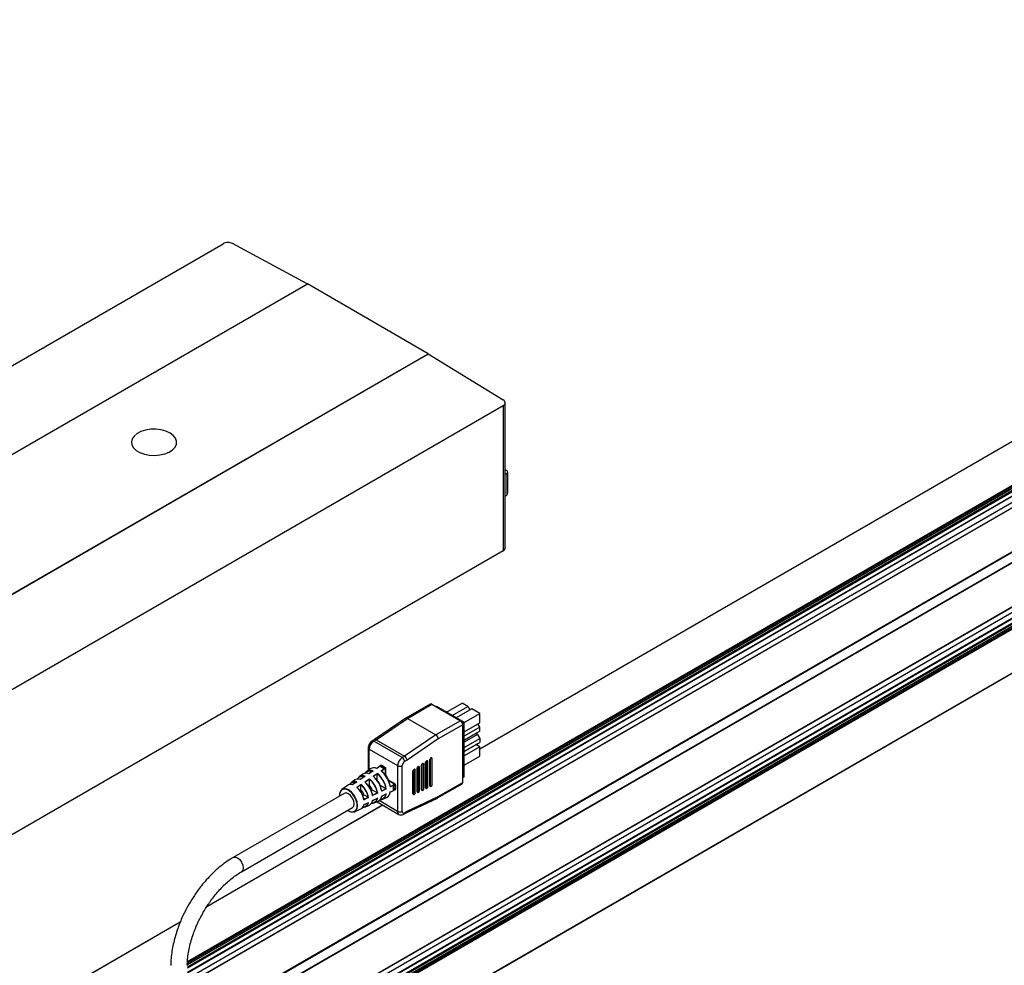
# Model space of a CAD drawing. Header units: millimetres. Extents: x 25 to 1093, y 25 to 838.
# Tile 15 of 17: x 211 to 509, y 337 to 623. Entities that reach past the tile are written whole.
import ezdxf

# ---------------------------------------------------------------- set-up
doc = ezdxf.new("R2010")
doc.units = ezdxf.units.MM

msp = doc.modelspace()

# ---------------------------------------------------------------- linework, layer by layer
at = {"ltscale": 4}
for p, q in [((350.46, 402.14), (732.84, 622.88)), ((732.99, 622.87), (350.46, 402.04)), ((744.43, 614.63), (261.89, 336.07)), ((743.86, 614.96), (261.9, 336.73)), ((261.91, 336.9), (744.57, 615.53)), ((261.91, 336.83), (744.53, 615.44)), ((261.93, 337.4), (744.57, 616.02)), ((261.95, 337.73), (744.43, 616.27)), ((750.27, 612.85), (233.37, 314.45)), ((750.37, 612.84), (233.47, 314.44)), ((744.57, 614.39), (261.89, 335.74)), ((744.57, 613.08), (261.89, 334.44)), ((261.89, 334.37), (744.53, 612.99)), ((261.89, 332.58), (742.47, 610.02)), ((244.91, 307.84), (761.81, 606.23)), ((245.06, 307.68), (761.96, 606.08)), ((246.35, 305.44), (763.25, 603.84)), ((763.31, 603.63), (246.41, 305.24)), ((246.37, 291.94), (763.27, 590.33)), ((246.41, 292.03), (763.31, 590.42)), ((756.92, 585), (240.02, 286.6)), ((760.52, 585.29), (243.63, 286.89)), ((243.73, 286.88), (760.62, 585.28)), ((244.86, 286.23), (761.75, 584.63)), ((245, 285.98), (761.89, 584.38)), ((245.71, 285.74), (761.89, 583.73)), ((762.64, 584.07), (245.75, 285.67)), ((762.74, 584.06), (245.85, 285.66)), ((763.17, 583.81), (246.27, 285.41)), ((763.31, 583.57), (246.41, 285.17)), ((763.25, 570.22), (246.35, 271.82)), ((246.41, 271.96), (763.31, 570.36)), ((245.06, 271.08), (761.96, 569.48)), ((78.2, 442.76), (272.72, 555.06)), ((298.22, 542.91), (275.55, 555.12)), ((100.89, 429), (298.24, 542.93)), ((334.88, 521.78), (298.24, 542.93)), ((137.53, 407.85), (334.88, 521.78)), ((137.53, 407.81), (334.88, 521.75)), ((334.88, 521.78), (334.88, 521.75)), ((334.88, 521.75), (357.58, 507.77)), ((163.05, 393.78), (357.58, 506.08)), ((357.58, 506.08), (357.58, 462.09)), ((358.16, 462.9), (358.16, 506.91)), ((358.74, 486.27), (358.16, 486.61)), ((358.16, 485.29), (358.74, 485.62)), ((358.74, 479.16), (358.74, 485.62)), ((358.98, 482.27), (358.98, 485.95)), ((357.58, 462.09), (163.05, 349.79)), ((335.47, 415.69), (328.06, 411.41)), ((328.55, 411.35), (335.97, 415.64)), ((335.97, 415.64), (344.6, 410.66)), ((337.24, 414.9), (337.39, 414.98)), ((345.73, 410.17), (337.39, 414.98)), ((340.38, 413.25), (345.1, 415.97)), ((342.12, 412.25), (346.83, 414.97)), ((346.83, 414.97), (345.1, 415.97)), ((346.83, 414.97), (347.43, 413.94)), ((348.02, 414.28), (343.31, 411.56)), ((345.73, 410.14), (350.46, 412.87)), ((350.46, 412.87), (348.02, 414.28)), ((350.46, 410.06), (350.46, 412.87)), ((328.04, 411.39), (318.57, 404.95)), ((319.07, 404.9), (328.55, 411.35)), ((328.55, 411.35), (337.17, 406.37)), ((344.6, 410.66), (337.17, 406.37)), ((345.31, 409.43), (337.91, 405.16)), ((345.22, 409.87), (345.73, 410.17)), ((345.31, 392.01), (345.31, 409.43)), ((345.73, 393.72), (345.73, 410.17)), ((345.73, 407.32), (350.46, 410.06)), ((350.46, 408.68), (345.73, 405.94)), ((350.46, 408.68), (349.87, 409.71)), ((350.46, 407.49), (350.46, 408.68)), ((337.17, 406.37), (327.7, 399.92)), ((350.46, 407.49), (345.73, 404.76)), ((345.73, 404.76), (349.76, 407.09)), ((349.76, 406.52), (345.73, 404.2)), ((349.76, 406.52), (349.27, 406.8)), ((350.46, 407.49), (349.76, 407.09)), ((349.76, 406.52), (350.46, 405.3)), ((318.58, 404.96), (317.86, 404.54)), ((318.36, 404.49), (319.07, 404.9)), ((326.99, 399.51), (318.36, 404.49)), ((319.07, 404.9), (327.7, 399.92)), ((337.91, 405.16), (328.44, 398.71)), ((345.73, 402.56), (350.46, 405.3)), ((345.73, 401.38), (350.46, 404.11)), ((349.76, 403.71), (345.73, 401.38)), ((350.46, 402.73), (345.73, 400)), ((350.46, 402.73), (349.27, 403.42)), ((349.76, 403.71), (350.46, 404.11)), ((350.46, 405.3), (350.46, 404.11)), ((350.46, 399.92), (350.46, 402.73)), ((316.66, 402.45), (316.66, 395.65)), ((316.95, 402.04), (325.58, 397.06)), ((316.95, 395.86), (316.95, 402.04)), ((327.7, 399.92), (326.99, 399.51)), ((345.73, 397.18), (350.46, 399.92)), ((320.08, 396.82), (319.23, 396.24)), ((320.12, 396.82), (319.26, 396.24)), ((320.51, 397.07), (320.08, 396.82)), ((320.54, 397.07), (320.12, 396.82)), ((320.49, 397.24), (320.49, 397.05)), ((325.58, 397.06), (325.58, 383.23)), ((326.99, 383.23), (326.99, 397.06)), ((328.44, 398.71), (327.7, 398.29)), ((331.73, 396.73), (331.87, 396.81)), ((331.87, 396.65), (331.73, 396.73)), ((331.87, 396.81), (332.01, 396.73)), ((332.01, 396.73), (331.87, 396.65)), ((332.16, 396.74), (332.02, 396.83)), ((332.79, 389.76), (332.79, 397.25)), ((332.79, 397.25), (332.93, 397.17)), ((332.93, 397.17), (332.93, 389.68)), ((332.98, 397.61), (333.12, 397.7)), ((333.12, 397.52), (332.98, 397.61)), ((333.12, 397.7), (333.27, 397.62)), ((333.27, 397.62), (333.12, 397.52)), ((333.43, 397.65), (333.29, 397.73)), ((333.5, 390), (333.5, 397.51)), ((334.06, 390.36), (334.06, 398.1)), ((334.06, 398.1), (334.2, 398.02)), ((334.2, 398.02), (334.2, 390.28)), ((334.27, 398.46), (334.42, 398.55)), ((334.42, 398.38), (334.27, 398.46)), ((334.42, 398.55), (334.56, 398.46)), ((334.56, 398.46), (334.42, 398.38)), ((334.71, 398.48), (334.57, 398.56)), ((334.77, 390.61), (334.77, 398.34)), ((335.34, 390.96), (335.34, 398.96)), ((335.34, 398.96), (335.48, 398.88)), ((335.48, 398.88), (335.48, 390.88)), ((335.55, 399.33), (335.69, 399.41)), ((335.69, 399.25), (335.55, 399.33)), ((335.69, 399.41), (335.83, 399.33)), ((335.69, 399.25), (335.83, 399.33)), ((335.98, 399.35), (335.84, 399.43)), ((336.04, 391.21), (336.04, 399.21)), ((315.02, 394.45), (313.96, 393.69)), ((315.73, 393.85), (314.31, 392.89)), ((315.79, 394.76), (316.34, 395.29)), ((317.27, 396.09), (316.21, 395.32)), ((318.13, 395.48), (316.86, 394.61)), ((318.16, 393.86), (319.43, 394.73)), ((319.43, 394.57), (318.29, 393.8)), ((318.29, 393.8), (318.29, 393.78)), ((319.28, 396.22), (318.96, 396.28)), ((319.43, 394.56), (319.43, 394.57)), ((319.43, 392.63), (319.43, 394.56)), ((320.56, 395.49), (321.42, 396.07)), ((321.48, 395.96), (320.7, 395.43)), ((320.7, 395.43), (320.7, 395.41)), ((321.42, 396.07), (321.84, 396.32)), ((321.9, 396.2), (321.48, 395.96)), ((321.9, 394.09), (321.9, 396.2)), ((322.04, 394.11), (322.04, 396.34)), ((330.24, 388.55), (330.24, 395.5)), ((330.24, 395.5), (330.39, 395.41)), ((330.39, 395.41), (330.39, 388.47)), ((330.46, 395.86), (330.6, 395.94)), ((330.6, 395.78), (330.46, 395.86)), ((330.6, 395.94), (330.74, 395.86)), ((330.74, 395.86), (330.6, 395.78)), ((330.89, 395.88), (330.75, 395.96)), ((330.95, 388.8), (330.95, 395.74)), ((331.52, 389.14), (331.52, 396.36)), ((331.52, 396.36), (331.66, 396.28)), ((331.66, 396.28), (331.66, 389.05)), ((332.22, 389.4), (332.22, 396.61)), ((345.31, 393.48), (345.73, 393.72)), ((310.39, 391.09), (308.67, 389.84)), ((312.64, 392.72), (311.58, 391.95)), ((313.18, 392.12), (311.91, 391.25)), ((314.48, 391.21), (313.34, 390.44)), ((314.48, 391.2), (314.48, 391.21)), ((314.48, 389.77), (314.48, 391.2)), ((315.62, 392.13), (317.03, 393.09)), ((315.75, 392.05), (315.74, 392.07)), ((315.75, 392.07), (315.74, 392.07)), ((317.02, 392.94), (315.75, 392.07)), ((316.66, 391.03), (317.02, 391.24)), ((317.02, 392.94), (317.02, 392.93)), ((317.02, 391.24), (317.02, 392.93)), ((319.43, 392.63), (319.36, 392.59)), ((320.34, 391.05), (320.27, 391.01)), ((322.01, 390.08), (320.34, 391.05)), ((324.67, 391.41), (322.84, 392.46)), ((324.86, 391.46), (322.93, 392.57)), ((323.38, 390.76), (323.4, 390.75)), ((324.31, 391.05), (323.39, 390.6)), ((323.4, 390.75), (324.25, 391.16)), ((323.4, 390.75), (323.4, 390.75)), ((324.67, 391.41), (324.25, 391.16)), ((324.74, 391.3), (324.31, 391.05)), ((335.48, 390.88), (335.34, 390.96)), ((335.4, 390.83), (335.54, 390.74)), ((335.69, 390.76), (335.83, 390.84)), ((337.68, 387.27), (345.1, 391.55)), ((337.91, 387.74), (345.31, 392.01)), ((309.41, 388.68), (275.82, 369.29)), ((313.34, 390.44), (313.34, 390.41)), ((314.48, 389.77), (314.1, 389.56)), ((315.02, 387.98), (315.39, 388.19)), ((316.62, 387.48), (315.39, 388.19)), ((317.93, 389.66), (317.57, 389.45)), ((319.39, 388.82), (317.93, 389.66)), ((319.54, 388.74), (318, 388)), ((318, 388.16), (318.01, 388.14)), ((318.01, 388.14), (318.02, 388.14)), ((318.02, 388.14), (319.4, 388.81)), ((319.39, 388.82), (319.4, 388.81)), ((322.16, 390.01), (320.77, 389.34)), ((320.77, 389.5), (320.78, 389.48)), ((320.77, 387.84), (322.16, 388.51)), ((320.78, 389.48), (320.79, 389.48)), ((320.79, 389.48), (322.02, 390.08)), ((322.02, 390.08), (322.01, 390.08)), ((323.26, 388.82), (323.38, 389.13)), ((323.37, 389.07), (324.3, 389.52)), ((323.39, 389.1), (324.31, 389.55)), ((324.29, 389.52), (324.72, 389.77)), ((324.31, 389.55), (324.74, 389.8)), ((324.7, 389.76), (324.86, 389.66)), ((324.72, 389.77), (324.72, 389.77)), ((328.44, 383.25), (337.91, 387.74)), ((330.39, 388.47), (330.24, 388.55)), ((330.31, 388.42), (330.45, 388.34)), ((330.6, 388.35), (330.74, 388.43)), ((331.66, 389.05), (331.52, 389.14)), ((331.58, 389), (331.72, 388.92)), ((331.78, 388.9), (332.01, 389.03)), ((332.93, 389.68), (332.79, 389.76)), ((332.85, 389.62), (332.99, 389.54)), ((333.14, 389.55), (333.28, 389.64)), ((334.2, 390.28), (334.06, 390.36)), ((334.12, 390.22), (334.27, 390.14)), ((334.42, 390.16), (334.56, 390.24)), ((321.14, 385.11), (267.73, 354.28)), ((267.83, 354.44), (321.05, 385.16)), ((315.45, 386.78), (315.35, 386.88)), ((315.38, 386.89), (315.4, 386.88)), ((316.77, 387.4), (315.39, 386.73)), ((315.39, 385.23), (316.77, 385.9)), ((315.4, 386.88), (316.63, 387.47)), ((315.4, 386.88), (315.4, 386.88)), ((316.63, 385.84), (315.4, 385.24)), ((315.83, 384.59), (317.02, 385.12)), ((316.63, 387.47), (316.62, 387.48)), ((318, 386.49), (319.54, 387.24)), ((318.52, 385.79), (319.71, 386.32)), ((319.34, 386.15), (325.99, 382.32)), ((325.58, 383.23), (319.97, 386.47)), ((321.1, 387.05), (320.33, 386.83)), ((321.06, 386.92), (322.26, 387.45)), ((328.19, 382.77), (337.66, 387.25)), ((278.32, 364.96), (311.91, 384.35)), ((312.54, 383.13), (314.48, 383.99)), ((327.49, 382.36), (328.21, 382.78)), ((327.7, 382.82), (328.44, 383.25)), ((215.95, 324.49), (259.75, 349.77)), ((259.69, 349.64), (216.1, 324.47))]:
    msp.add_line(p, q, dxfattribs=at)
at = {"ltscale": 4, "flags": 128}
for points in [[(256.65, 497.76), (255.4, 498.33), (253.95, 498.72), (252.39, 498.91), (250.8, 498.88), (249.26, 498.64), (247.85, 498.21), (246.66, 497.59), (245.75, 496.84), (245.16, 495.99), (244.93, 495.08), (245.07, 494.16), (245.57, 493.28), (246.41, 492.5), (247.53, 491.85), (248.89, 491.37), (250.4, 491.08), (251.99, 491), (253.57, 491.13), (255.05, 491.47), (256.36, 492), (257.42, 492.69), (258.17, 493.5), (258.59, 494.39), (258.63, 495.31), (258.31, 496.21), (257.64, 497.04), (256.65, 497.76)], [(333.27, 397.62), (333.31, 397.65), (333.35, 397.66), (333.39, 397.66), (333.43, 397.65), (333.46, 397.63), (333.48, 397.6), (333.49, 397.56), (333.5, 397.51)], [(315.69, 393.84), (315.05, 393.41), (314.28, 392.88)], [(318.09, 395.47), (317.52, 395.08), (316.85, 394.63)], [(313.14, 392.12), (312.57, 391.72), (311.9, 391.27)], [(311.91, 384.35), (311.91, 384.35), (312.29, 384.79), (312.42, 385.49), (312.29, 386.35), (311.91, 387.24), (311.33, 388.01), (310.66, 388.56), (309.98, 388.79), (309.41, 388.68)], [(312.54, 383.13), (312.94, 383.41), (313.33, 384.07), (313.47, 384.97), (313.33, 386.02), (312.94, 387.13), (312.33, 388.18), (311.57, 389.08), (310.72, 389.72)], [(320.75, 387.8), (321.38, 388.11), (322.14, 388.48)], [(317.98, 386.46), (318.68, 386.8), (319.52, 387.21)], [(275.81, 369.28), (275.82, 369.29), (276.39, 369.4), (277.07, 369.17), (277.75, 368.62), (278.32, 367.85), (278.7, 366.96), (278.84, 366.1)], [(278.84, 366.1), (278.7, 365.4), (278.32, 364.96), (278.31, 364.95)]]:
    msp.add_lwpolyline(points, dxfattribs=at)
at = {"ltscale": 16}
for centre, radius, start, end in [((357.36, 480), 1.63, 299.7261, 328.4861), ((357.16, 463), 1.01, 294.3747, 354.3052), ((335.68, 415.23), 0.503, 54.3824, 114.3071), ((343.77, 409.36), 1.54, 2.6055, 57.3945), ((320.02, 401.9), 3.07, 122.6055, 177.3945), ((318.07, 404.11), 0.479, 52.7451, 115.9712), ((317.14, 402.49), 0.479, 184.0281, 247.2638), ((318.4, 392.35), 4.79, 50.9974, 69.0079), ((318.83, 392.6), 4.79, 50.9968, 69.0086), ((328.65, 396.92), 3.07, 122.6055, 177.3945), ((326.28, 398.43), 1.54, 242.6097, 297.3903), ((326.16, 398.22), 1.54, 2.6055, 57.3945), ((328.53, 396.99), 1.54, 122.6055, 177.3945), ((331.98, 396.34), 0.461, 122.6055, 177.3945), ((331.96, 396.69), 0.151, 65.6929, 125.6176), ((332.09, 396.63), 0.131, 350.786, 129.2033), ((333.26, 397.23), 0.466, 125.7856, 177.1942), ((333.4, 397.15), 0.466, 125.7856, 177.1942), ((333.23, 397.59), 0.155, 65.5382, 132.5139), ((334.52, 398.08), 0.461, 122.6055, 177.3945), ((334.66, 397.99), 0.461, 122.6055, 177.3945), ((334.5, 398.42), 0.151, 65.6929, 125.6176), ((334.64, 398.36), 0.131, 350.786, 129.2033), ((335.8, 398.94), 0.461, 122.6055, 177.3945), ((335.94, 398.86), 0.461, 122.6055, 177.3945), ((335.78, 399.29), 0.151, 65.6929, 125.6176), ((335.91, 399.23), 0.131, 350.786, 129.2033), ((315, 392.09), 1.9, 67.3324, 123.0336), ((316.08, 392.84), 1.93, 66.3387, 123.4912), ((317.32, 393.84), 1.85, 126.7085, 152.3903), ((317.32, 393.61), 2.04, 66.3872, 122.879), ((318.41, 394.36), 2.07, 65.4273, 123.3694), ((313.27, 388.02), 7.62, 9.9445, 50.0555), ((314.41, 388.68), 7.86, 9.7109, 50.2891), ((315.43, 389.27), 8.07, 9.5156, 50.4844), ((330.7, 395.47), 0.461, 122.6055, 177.3945), ((330.85, 395.39), 0.461, 122.6055, 177.3945), ((330.69, 395.82), 0.151, 65.6929, 125.6176), ((330.82, 395.76), 0.131, 350.786, 129.2033), ((332.12, 396.26), 0.461, 122.6055, 177.3945), ((311.31, 389.71), 1.65, 68.6794, 123.7876), ((312.55, 390.65), 1.63, 126.7228, 154.4648), ((312.54, 390.49), 1.75, 68.494, 123.2168), ((313.63, 391.23), 1.79, 67.4524, 123.6352), ((315.02, 392.27), 1.76, 126.8005, 155.7583), ((309.96, 386.11), 6.93, 10.7169, 49.2581), ((310.98, 386.7), 7.14, 10.4616, 49.5384), ((313.91, 388.39), 4.21, 17.4855, 42.5145), ((312.25, 387.43), 7.41, 10.1656, 49.8344), ((316.32, 389.78), 4.21, 17.4855, 42.5145), ((319.58, 390.3), 4.79, 350.9962, 9.0038), ((320.01, 390.55), 4.79, 350.9955, 9.0045), ((335.48, 390.95), 0.148, 173.7012, 234.9867), ((335.61, 390.86), 0.131, 170.786, 309.2033), ((335.58, 391.23), 0.461, 302.6055, 357.3945), ((344.83, 391.95), 0.48, 304.0564, 7.2558), ((310.11, 388.22), 2.16, 129.1673, 189.711), ((309.6, 388.22), 1.87, 53.0639, 116.8609), ((308.82, 385.45), 6.69, 11.0225, 48.9775), ((311.37, 386.93), 4.21, 17.4855, 42.5145), ((318.82, 388.07), 1.96, 297.0387, 353.1348), ((320.16, 388.71), 2, 296.5721, 354.1651), ((321.29, 389.32), 2.1, 297.1859, 354.0208), ((330.39, 388.54), 0.148, 173.7012, 234.9867), ((330.51, 388.45), 0.131, 170.786, 309.2033), ((330.49, 388.82), 0.461, 302.6055, 357.3945), ((331.67, 389.12), 0.149, 174.025, 234.6628), ((331.78, 389.03), 0.128, 169.6882, 269.9359), ((331.76, 389.42), 0.461, 302.6055, 357.3945), ((332.94, 389.74), 0.148, 173.7012, 234.9867), ((333.06, 389.66), 0.131, 170.786, 309.2033), ((333.04, 390.02), 0.461, 302.6055, 357.3945), ((334.21, 390.34), 0.148, 173.7012, 234.9867), ((334.33, 390.26), 0.131, 170.786, 309.2033), ((334.31, 390.63), 0.461, 302.6055, 357.3945), ((313.73, 385.49), 1.68, 296.6803, 350.8564), ((315.06, 386.14), 1.72, 296.2923, 352.0004), ((316.2, 386.75), 1.82, 296.8647, 352.0513), ((317.82, 387.42), 1.77, 263.6723, 293.175), ((317.69, 387.46), 1.87, 296.444, 353.1934), ((320.34, 388.59), 1.82, 270.8523, 293.397), ((311.89, 385.23), 2.2, 230.6097, 287.2992), ((315.18, 386.1), 1.64, 263.9254, 293.2186), ((326.56, 383.12), 0.986, 173.699, 235.0098), ((326.28, 384.6), 1.54, 242.6097, 297.3903), ((327.42, 383.16), 0.437, 170.786, 309.2033), ((327.2, 382.77), 0.503, 305.6999, 5.6202)]:
    msp.add_arc(centre, radius, start, end, dxfattribs=at)
for centre, major_axis, ratio, start_param, end_param in [((274.14, 554.3), (2, 0.06), 0.557598, 0.769709, 2.340506), ((356.16, 506.95), (2, -0.06), 0.596325, 5.51573, 7.086527), ((358.17, 485.95), (0.802, 0), 0.575709, 5.499157, 7.067214), ((328.58, 410.55), (-0.532, 0.847), 0.551057, 5.477444, 6.303609), ((337.21, 405.57), (-0.532, 0.847), 0.551057, 3.906648, 5.477444), ((319.1, 404.1), (-0.532, 0.847), 0.551057, 5.477444, 6.303609), ((327.73, 399.12), (-0.532, 0.847), 0.551057, 3.906648, 5.477444), ((337.21, 388.15), (-0.465, 0.886), 0.602548, 3.117175, 3.95149), ((327.73, 383.66), (-0.465, 0.886), 0.602548, 3.166011, 3.95149)]:
    msp.add_ellipse(centre, major_axis=major_axis, ratio=ratio, start_param=start_param, end_param=end_param, dxfattribs=at)
at = {"ltscale": 4}
for points, knots in [([(358.96, 480.08), (358.96, 480.53), (358.98, 481.26), (358.97, 482), (358.97, 482.27)], [0, 0, 0, 0, 0.621147, 1, 1, 1, 1]), ([(358.74, 479.16), (358.77, 479.21), (358.87, 479.38), (358.94, 479.72), (358.95, 479.96), (358.96, 480.08)], [0, 0, 0, 0, 0.202283, 0.593732, 1, 1, 1, 1]), ([(317.86, 404.54), (317.74, 404.46), (317.41, 404.24), (317, 403.71), (316.71, 403.06), (316.67, 402.63), (316.66, 402.45)], [0, 0, 0, 0, 0.187808, 0.47786, 0.780726, 1, 1, 1, 1]), ([(320.54, 397.07), (320.55, 397.07), (320.55, 397.08), (320.56, 397.1), (320.56, 397.13), (320.53, 397.18), (320.5, 397.22), (320.49, 397.24)], [0, 0, 0, 0, 0.068287, 0.152836, 0.385149, 0.618072, 1, 1, 1, 1]), ([(313.97, 393.54), (314, 393.58), (314.22, 393.8), (314.78, 393.91), (315.33, 393.8), (315.61, 393.74)], [0, 0, 0, 0, 0.095263, 0.556604, 1, 1, 1, 1]), ([(316.34, 395.29), (316.59, 395.39), (317.08, 395.6), (317.71, 395.45), (318.01, 395.38)], [0, 0, 0, 0, 0.510429, 1, 1, 1, 1]), ([(316.86, 394.61), (316.86, 394.62), (316.86, 394.64), (316.86, 394.64), (316.87, 394.63), (316.87, 394.62), (316.88, 394.62)], [0, 0, 0, 0, 0.375344, 0.618989, 0.813274, 1, 1, 1, 1]), ([(318.29, 393.8), (318.29, 393.81), (318.28, 393.82), (318.26, 393.84), (318.22, 393.86), (318.18, 393.86), (318.16, 393.86)], [0, 0, 0, 0, 0.18732, 0.386266, 0.623568, 1, 1, 1, 1]), ([(320.77, 389.5), (320.68, 389.88), (320.49, 390.67), (319.92, 391.86), (319.17, 392.96), (318.58, 393.51), (318.29, 393.78)], [0, 0, 0, 0, 0.244918, 0.5, 0.755082, 1, 1, 1, 1]), ([(319.26, 396.24), (319.27, 396.25), (319.27, 396.27), (319.27, 396.27), (319.27, 396.27), (319.28, 396.25), (319.28, 396.25)], [0, 0, 0, 0, 0.374423, 0.618805, 0.813514, 1, 1, 1, 1]), ([(319.43, 394.73), (319.43, 394.71), (319.43, 394.68), (319.43, 394.64), (319.43, 394.6), (319.43, 394.58), (319.43, 394.57)], [0, 0, 0, 0, 0.359706, 0.604114, 0.823706, 1, 1, 1, 1]), ([(319.43, 394.56), (319.73, 394.28), (320.35, 393.71), (321.13, 392.56), (321.73, 391.31), (321.92, 390.49), (322.01, 390.08)], [0, 0, 0, 0, 0.244786, 0.5, 0.755214, 1, 1, 1, 1]), ([(320.7, 395.43), (320.69, 395.44), (320.69, 395.45), (320.66, 395.47), (320.62, 395.49), (320.58, 395.49), (320.56, 395.49)], [0, 0, 0, 0, 0.187076, 0.386205, 0.623065, 1, 1, 1, 1]), ([(323.38, 390.76), (323.29, 391.18), (323.1, 392.03), (322.47, 393.33), (321.66, 394.53), (321.01, 395.12), (320.7, 395.41)], [0, 0, 0, 0, 0.244674, 0.5, 0.755326, 1, 1, 1, 1]), ([(321.42, 396.07), (321.42, 396.06), (321.44, 396.05), (321.46, 396.02), (321.47, 395.99), (321.48, 395.97), (321.48, 395.96)], [0, 0, 0, 0, 0.25, 0.5, 0.75, 1, 1, 1, 1]), ([(322.04, 396.34), (322.03, 396.34), (321.99, 396.34), (321.94, 396.34), (321.9, 396.34), (321.87, 396.33), (321.86, 396.32), (321.85, 396.32), (321.84, 396.32)], [0, 0, 0, 0, 0.24566, 0.645949, 0.754798, 0.847953, 0.928256, 1, 1, 1, 1]), ([(322.04, 396.34), (322.03, 396.33), (322.02, 396.32), (322.01, 396.3), (322.01, 396.3), (322.01, 396.3), (322.01, 396.3), (322, 396.29), (321.98, 396.26), (321.94, 396.24), (321.92, 396.22), (321.91, 396.21), (321.9, 396.21), (321.9, 396.2)], [0, 0, 0, 0, 0.2531527, 0.3174358, 0.3339721, 0.3383385, 0.3399062, 0.3401036, 0.5694761, 0.8136459, 0.9252678, 0.9667765, 1, 1, 1, 1]), ([(311.11, 391.23), (311.14, 391.31), (311.26, 391.62), (311.5, 391.79), (311.69, 391.91)], [0, 0, 0, 0, 0.234147, 1, 1, 1, 1]), ([(311.69, 391.91), (311.9, 392), (312.3, 392.17), (312.81, 392.07), (313.06, 392.01)], [0, 0, 0, 0, 0.509313, 1, 1, 1, 1]), ([(311.91, 391.25), (311.91, 391.26), (311.91, 391.28), (311.91, 391.28), (311.92, 391.27), (311.92, 391.26), (311.93, 391.26)], [0, 0, 0, 0, 0.376113, 0.61903, 0.812608, 1, 1, 1, 1]), ([(313.21, 390.5), (313.26, 390.53), (313.4, 390.63), (313.82, 390.91), (314.2, 391.17), (314.49, 391.36)], [0, 0, 0, 0, 0.116787, 0.322383, 1, 1, 1, 1]), ([(313.47, 392.95), (313.49, 393.01), (313.59, 393.29), (313.8, 393.43), (313.97, 393.54)], [0, 0, 0, 0, 0.224785, 1, 1, 1, 1]), ([(314.31, 392.89), (314.31, 392.9), (314.31, 392.91), (314.32, 392.91), (314.32, 392.91), (314.33, 392.89), (314.33, 392.89)], [0, 0, 0, 0, 0.376138, 0.61907, 0.812963, 1, 1, 1, 1]), ([(314.48, 391.21), (314.48, 391.22), (314.48, 391.23), (314.48, 391.26), (314.48, 391.28), (314.48, 391.29), (314.48, 391.29), (314.48, 391.29), (314.48, 391.29), (314.48, 391.31), (314.48, 391.33), (314.48, 391.35), (314.48, 391.36), (314.48, 391.36), (314.49, 391.36)], [0, 0, 0, 0, 0.113055, 0.24095, 0.489504, 0.489657, 0.490074, 0.491702, 0.498129, 0.523673, 0.759936, 0.889818, 0.945744, 1, 1, 1, 1]), ([(314.48, 391.2), (314.72, 390.96), (315.23, 390.47), (315.87, 389.52), (316.37, 388.5), (316.54, 387.81), (316.62, 387.48)], [0, 0, 0, 0, 0.245343, 0.5, 0.754657, 1, 1, 1, 1]), ([(315.74, 392.07), (315.74, 392.08), (315.73, 392.09), (315.71, 392.11), (315.67, 392.13), (315.64, 392.13), (315.62, 392.13)], [0, 0, 0, 0, 0.1876382, 0.3863644, 0.6229042, 1, 1, 1, 1]), ([(318, 388.16), (317.91, 388.51), (317.74, 389.22), (317.21, 390.3), (316.54, 391.29), (316.01, 391.8), (315.75, 392.05)], [0, 0, 0, 0, 0.245205, 0.5, 0.754795, 1, 1, 1, 1]), ([(317.03, 393.09), (317.03, 393.08), (317.03, 393.05), (317.03, 393), (317.02, 392.97), (317.02, 392.95), (317.02, 392.94)], [0, 0, 0, 0, 0.390009, 0.61739, 0.814191, 1, 1, 1, 1]), ([(317.02, 392.93), (317.3, 392.67), (317.86, 392.14), (318.57, 391.09), (319.13, 389.94), (319.31, 389.19), (319.39, 388.82)], [0, 0, 0, 0, 0.245041, 0.5, 0.754959, 1, 1, 1, 1]), ([(323.39, 390.6), (323.4, 390.62), (323.41, 390.66), (323.41, 390.7), (323.41, 390.73), (323.4, 390.74), (323.4, 390.75)], [0, 0, 0, 0, 0.374423, 0.618805, 0.813514, 1, 1, 1, 1]), ([(324.25, 391.16), (324.25, 391.15), (324.27, 391.14), (324.29, 391.12), (324.31, 391.08), (324.31, 391.06), (324.31, 391.05)], [0, 0, 0, 0, 0.25, 0.5, 0.75, 1, 1, 1, 1]), ([(324.67, 391.41), (324.67, 391.41), (324.68, 391.41), (324.69, 391.41), (324.72, 391.42), (324.76, 391.44), (324.8, 391.45), (324.83, 391.46), (324.85, 391.46), (324.86, 391.46)], [0, 0, 0, 0, 0.0336921, 0.0739241, 0.1775784, 0.4104482, 0.6914162, 0.7635052, 1, 1, 1, 1]), ([(324.74, 391.3), (324.74, 391.3), (324.75, 391.31), (324.77, 391.33), (324.8, 391.36), (324.84, 391.41), (324.85, 391.44), (324.86, 391.46)], [0, 0, 0, 0, 0.068287, 0.152836, 0.385149, 0.618072, 1, 1, 1, 1]), ([(308.77, 389.79), (308.64, 389.7), (308.4, 389.53), (308.1, 388.98), (307.92, 388.42), (308, 387.94), (308.01, 387.87)], [0, 0, 0, 0, 0.245849, 0.486589, 0.933797, 1, 1, 1, 1]), ([(310.66, 389.6), (310.32, 389.75), (309.81, 389.99), (309.18, 389.97), (308.9, 389.85), (308.77, 389.79)], [0, 0, 0, 0, 0.478914, 0.736721, 1, 1, 1, 1]), ([(312.55, 383.24), (312.67, 383.33), (312.91, 383.5), (313.23, 384.05), (313.4, 384.93), (313.23, 386.01), (312.91, 386.92), (312.56, 387.61), (312.13, 388.26), (311.51, 389), (310.99, 389.37), (310.66, 389.6)], [0, 0, 0, 0, 0.08776, 0.173695, 0.333333, 0.492971, 0.578907, 0.666667, 0.754426, 0.840362, 1, 1, 1, 1]), ([(313.21, 390.5), (313.22, 390.5), (313.22, 390.5), (313.23, 390.51), (313.25, 390.5), (313.25, 390.5), (313.26, 390.5), (313.27, 390.49), (313.3, 390.48), (313.32, 390.47), (313.34, 390.45), (313.34, 390.44), (313.34, 390.44)], [0, 0, 0, 0, 0.055546, 0.11426, 0.249187, 0.251559, 0.27013, 0.321629, 0.515897, 0.760356, 0.877222, 1, 1, 1, 1]), ([(315.38, 386.89), (315.3, 387.21), (315.14, 387.85), (314.66, 388.83), (314.06, 389.72), (313.58, 390.19), (313.34, 390.41)], [0, 0, 0, 0, 0.245508, 0.5, 0.754492, 1, 1, 1, 1]), ([(318, 388), (318.01, 388.02), (318.03, 388.05), (318.03, 388.09), (318.03, 388.12), (318.02, 388.14), (318.01, 388.14)], [0, 0, 0, 0, 0.376138, 0.61907, 0.812963, 1, 1, 1, 1]), ([(319.4, 388.81), (319.41, 388.81), (319.43, 388.8), (319.46, 388.79), (319.5, 388.76), (319.53, 388.75), (319.54, 388.74)], [0, 0, 0, 0, 0.185725, 0.382589, 0.609986, 1, 1, 1, 1]), ([(320.77, 389.34), (320.78, 389.36), (320.79, 389.39), (320.8, 389.43), (320.8, 389.46), (320.79, 389.48), (320.78, 389.48)], [0, 0, 0, 0, 0.375344, 0.618989, 0.813274, 1, 1, 1, 1]), ([(320.78, 387.85), (320.79, 387.84), (320.8, 387.83), (320.8, 387.83), (320.79, 387.82), (320.78, 387.83), (320.77, 387.84)], [0, 0, 0, 0, 0.18732, 0.386266, 0.623568, 1, 1, 1, 1]), ([(322.01, 388.45), (321.92, 388.15), (321.74, 387.54), (321.31, 387.21), (321.1, 387.05)], [0, 0, 0, 0, 0.4895712, 1, 1, 1, 1]), ([(321.88, 388.13), (321.88, 388.13), (321.88, 388.13), (321.89, 388.13), (321.91, 388.12), (321.92, 388.12), (321.92, 388.12)], [0, 0, 0, 0, 0.272611, 0.544217, 0.813792, 1, 1, 1, 1]), ([(322.02, 390.08), (322.03, 390.08), (322.04, 390.07), (322.08, 390.05), (322.12, 390.03), (322.14, 390.02), (322.16, 390.01)], [0, 0, 0, 0, 0.176277, 0.395885, 0.64026, 1, 1, 1, 1]), ([(322.16, 388.51), (322.14, 388.49), (322.12, 388.47), (322.08, 388.45), (322.04, 388.44), (322.03, 388.44), (322.02, 388.45)], [0, 0, 0, 0, 0.359706, 0.604114, 0.823706, 1, 1, 1, 1]), ([(323.4, 389.12), (323.4, 389.11), (323.41, 389.1), (323.41, 389.09), (323.41, 389.09), (323.4, 389.1), (323.39, 389.1)], [0, 0, 0, 0, 0.187076, 0.386205, 0.623065, 1, 1, 1, 1]), ([(324.31, 389.55), (324.31, 389.54), (324.31, 389.53), (324.29, 389.52), (324.27, 389.52), (324.25, 389.52), (324.25, 389.53)], [0, 0, 0, 0, 0.25, 0.5, 0.75, 1, 1, 1, 1]), ([(324.86, 389.66), (324.84, 389.68), (324.83, 389.7), (324.81, 389.72), (324.81, 389.72), (324.8, 389.72), (324.8, 389.72), (324.79, 389.73), (324.76, 389.76), (324.72, 389.77), (324.69, 389.78), (324.68, 389.77), (324.67, 389.77), (324.67, 389.77)], [0, 0, 0, 0, 0.2531527, 0.3174358, 0.3339721, 0.3383385, 0.3399062, 0.3401036, 0.5694761, 0.8136459, 0.9252678, 0.9667765, 1, 1, 1, 1]), ([(324.72, 389.77), (324.72, 389.77), (324.72, 389.77), (324.74, 389.77), (324.75, 389.76), (324.75, 389.76)], [0, 0, 0, 0, 0.329897, 0.660031, 1, 1, 1, 1]), ([(324.86, 389.66), (324.85, 389.68), (324.84, 389.73), (324.81, 389.77), (324.78, 389.8), (324.77, 389.8), (324.75, 389.8), (324.74, 389.8), (324.74, 389.8)], [0, 0, 0, 0, 0.24566, 0.6459488, 0.7547982, 0.8479532, 0.9282562, 1, 1, 1, 1]), ([(315.39, 386.73), (315.4, 386.75), (315.41, 386.78), (315.41, 386.83), (315.41, 386.86), (315.4, 386.87), (315.4, 386.88)], [0, 0, 0, 0, 0.376113, 0.61903, 0.812608, 1, 1, 1, 1]), ([(315.39, 385.23), (315.4, 385.22), (315.41, 385.22), (315.42, 385.22), (315.41, 385.23), (315.41, 385.24), (315.4, 385.24)], [0, 0, 0, 0, 0.403847, 0.634213, 0.782928, 1, 1, 1, 1]), ([(316.62, 385.85), (316.54, 385.6), (316.38, 385.11), (316.03, 384.84), (315.85, 384.71)], [0, 0, 0, 0, 0.490687, 1, 1, 1, 1]), ([(316.63, 387.47), (316.64, 387.47), (316.66, 387.46), (316.69, 387.45), (316.73, 387.42), (316.76, 387.41), (316.77, 387.4)], [0, 0, 0, 0, 0.185985, 0.3824858, 0.6096099, 1, 1, 1, 1]), ([(316.63, 385.84), (316.64, 385.84), (316.65, 385.83), (316.68, 385.84), (316.7, 385.84), (316.71, 385.85), (316.71, 385.85), (316.71, 385.85), (316.72, 385.85), (316.74, 385.87), (316.75, 385.88), (316.77, 385.89), (316.77, 385.9), (316.77, 385.9)], [0, 0, 0, 0, 0.1119469, 0.238588, 0.484815, 0.4851828, 0.4877782, 0.4947222, 0.5205532, 0.7550635, 0.8881274, 0.9453706, 1, 1, 1, 1]), ([(318.4, 385.87), (318.22, 385.78), (318, 385.67), (317.72, 385.72), (317.67, 385.73)], [0, 0, 0, 0, 0.8040625, 1, 1, 1, 1]), ([(318.01, 386.51), (318.02, 386.5), (318.03, 386.49), (318.03, 386.48), (318.02, 386.48), (318.01, 386.49), (318, 386.49)], [0, 0, 0, 0, 0.187638, 0.386364, 0.622904, 1, 1, 1, 1]), ([(319.39, 387.19), (319.3, 386.92), (319.12, 386.38), (318.74, 385.95), (318.45, 385.88), (318.4, 385.87)], [0, 0, 0, 0, 0.443276, 0.904493, 1, 1, 1, 1]), ([(319.54, 387.24), (319.53, 387.22), (319.5, 387.2), (319.46, 387.18), (319.43, 387.17), (319.41, 387.18), (319.4, 387.18)], [0, 0, 0, 0, 0.390009, 0.61739, 0.814191, 1, 1, 1, 1]), ([(310.51, 383.54), (310.56, 383.5), (310.94, 383.19), (311.51, 383.06), (312.14, 383.05), (312.41, 383.18), (312.55, 383.24)], [0, 0, 0, 0, 0.066365, 0.513495, 0.754194, 1, 1, 1, 1]), ([(315.85, 384.71), (315.65, 384.61), (315.39, 384.48), (315.08, 384.53), (315.01, 384.54)], [0, 0, 0, 0, 0.7990463, 1, 1, 1, 1]), ([(325.99, 382.32), (326.16, 382.25), (326.47, 382.11), (327.01, 382.14), (327.33, 382.29), (327.49, 382.36)], [0, 0, 0, 0, 0.3373332, 0.6500337, 1, 1, 1, 1]), ([(275.82, 369.26), (275.52, 369.1), (274.57, 368.56), (272.98, 367.44), (271.1, 365.93), (269.32, 364.27), (267.67, 362.52), (266.23, 360.82), (265.04, 359.25), (263.76, 357.42), (262.93, 356.06), (262.4, 355.18)], [0, 0, 0, 0, 0.058728, 0.18821, 0.316351, 0.442397, 0.56456, 0.677343, 0.770987, 0.852084, 1, 1, 1, 1]), ([(266.73, 352.68), (267.2, 353.45), (267.86, 354.55), (268.92, 356.08), (269.87, 357.35), (271.04, 358.78), (272.32, 360.18), (273.68, 361.52), (275.11, 362.76), (276.57, 363.86), (277.65, 364.59), (278.23, 364.9), (278.32, 364.95)], [0, 0, 0, 0, 0.14754, 0.207456, 0.306461, 0.408555, 0.517245, 0.629642, 0.744549, 0.861037, 0.978504, 1, 1, 1, 1]), ([(262.4, 355.18), (261.92, 354.3), (261.24, 353.07), (260.35, 351.21), (259.66, 349.6), (258.93, 347.68), (258.28, 345.65), (257.72, 343.55), (257.29, 341.41), (257.01, 339.28), (256.88, 337.63), (256.9, 336.73), (256.91, 336.51)], [0, 0, 0, 0, 0.143668, 0.202027, 0.298586, 0.398358, 0.504884, 0.615469, 0.72906, 0.844846, 0.962294, 1, 1, 1, 1]), ([(261.89, 336.51), (261.89, 336.51), (261.86, 337.13), (261.96, 338.46), (262.2, 340.47), (262.62, 342.55), (263.18, 344.62), (263.85, 346.58), (264.53, 348.29), (265.23, 349.84), (265.94, 351.26), (266.48, 352.22), (266.73, 352.68)], [0, 0, 0, 0, 0.001652, 0.131484, 0.260911, 0.389303, 0.51519, 0.634598, 0.740232, 0.821382, 0.914191, 1, 1, 1, 1])]:
    msp.add_open_spline(points, degree=3, knots=knots, dxfattribs=at)
for points in [[(320.49, 397.24), (320.75, 397.13), (321.26, 396.93), (321.78, 396.54), (322.04, 396.34)], [(320.54, 397.07), (320.54, 397.07), (320.52, 397.07), (320.5, 397.06), (320.49, 397.05), (320.49, 397.03), (320.49, 397.02)], [(317.72, 395.42), (317.71, 395.42), (317.69, 395.43), (317.67, 395.43), (317.65, 395.42), (317.65, 395.4), (317.65, 395.39)], [(321.9, 396.2), (321.9, 396.21), (321.9, 396.23), (321.88, 396.27), (321.87, 396.3), (321.85, 396.31), (321.84, 396.32)], [(322.93, 392.57), (322.82, 392.85), (322.6, 393.41), (322.23, 393.88), (322.04, 394.11)], [(324.74, 391.3), (324.74, 391.31), (324.73, 391.33), (324.72, 391.36), (324.7, 391.39), (324.68, 391.4), (324.67, 391.41)], [(324.86, 391.46), (324.9, 391.14), (324.98, 390.49), (324.9, 389.94), (324.86, 389.66)], [(321.84, 388.13), (321.85, 388.12), (321.87, 388.12), (321.88, 388.13), (321.9, 388.15), (321.9, 388.16), (321.9, 388.17)], [(324.67, 389.77), (324.68, 389.77), (324.7, 389.76), (324.72, 389.76), (324.73, 389.78), (324.74, 389.79), (324.74, 389.8)]]:
    msp.add_open_spline(points, degree=3, dxfattribs=at)

doc.saveas('drawing.dxf')
